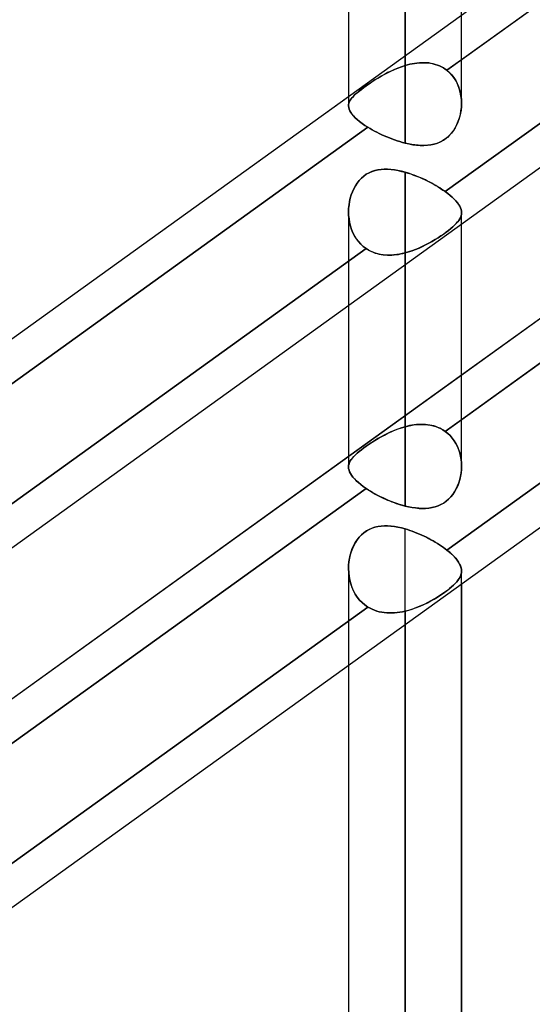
# Model space of a CAD drawing. Header units: millimetres. Extents: x -86 to 92, y -242 to 242.
# Tile 12 of 81: x 28 to 36, y -143 to -128. Entities that reach past the tile are written whole.
import ezdxf

# ---------------------------------------------------------------- set-up
doc = ezdxf.new("R2010")
doc.units = ezdxf.units.MM
doc.layers.add('MAIN-1', color=7, linetype='Continuous')

msp = doc.modelspace()

# ---------------------------------------------------------------- linework, layer by layer
at = {"layer": 'MAIN-1'}
for p, q in [((32.962, 0), (32.962, -129.187)), ((32.962, 0), (32.962, -129.187)), ((33.857, 0), (33.857, -129.777)), ((33.857, 0), (33.857, -128.55)), ((34.752, -129.148), (34.752, 0)), ((34.752, -129.148), (34.752, 0)), ((33.857, -128.55), (33.857, 0)), ((33.857, -129.777), (33.857, 0)), ((41.558, -122.861), (24.597, -135.059)), ((34.522, -128.625), (42.071, -123.196)), ((42.071, -123.196), (34.752, -128.46)), ((43.441, -124.814), (25.841, -137.471)), ((43.441, -124.814), (25.841, -137.471)), ((42.04, -125.118), (34.495, -130.544)), ((34.495, -130.544), (42.04, -125.118)), ((34.752, -127.756), (32.962, -129.043)), ((41.558, -128.557), (24.597, -140.755)), ((33.801, -128.568), (33.745, -128.589)), ((33.745, -128.589), (33.801, -128.568)), ((33.857, -128.55), (33.801, -128.568)), ((33.801, -128.568), (33.857, -128.55)), ((33.857, -128.55), (33.895, -128.539)), ((33.895, -128.539), (33.857, -128.55)), ((33.895, -128.539), (33.933, -128.53)), ((33.933, -128.53), (33.895, -128.539)), ((33.933, -128.53), (33.971, -128.522)), ((33.972, -128.522), (33.933, -128.53)), ((33.971, -128.522), (34.009, -128.515)), ((34.009, -128.515), (33.972, -128.522)), ((34.009, -128.515), (34.047, -128.51)), ((34.047, -128.51), (34.009, -128.515)), ((34.047, -128.51), (34.085, -128.506)), ((34.085, -128.506), (34.047, -128.51)), ((34.085, -128.506), (34.122, -128.504)), ((34.122, -128.504), (34.085, -128.506)), ((34.122, -128.504), (34.159, -128.504)), ((34.16, -128.504), (34.122, -128.504)), ((34.159, -128.504), (34.196, -128.506)), ((34.196, -128.506), (34.16, -128.504)), ((34.196, -128.506), (34.232, -128.509)), ((34.233, -128.509), (34.196, -128.506)), ((34.232, -128.509), (34.268, -128.514)), ((34.268, -128.515), (34.233, -128.509)), ((34.268, -128.514), (34.303, -128.522)), ((34.303, -128.522), (34.268, -128.515)), ((34.303, -128.522), (34.337, -128.531)), ((34.337, -128.531), (34.303, -128.522)), ((34.337, -128.531), (34.37, -128.542)), ((34.371, -128.542), (34.337, -128.531)), ((34.37, -128.542), (34.403, -128.555)), ((34.403, -128.555), (34.371, -128.542)), ((34.403, -128.555), (34.435, -128.569)), ((34.435, -128.57), (34.403, -128.555)), ((34.435, -128.569), (34.465, -128.586)), ((34.466, -128.586), (34.435, -128.57)), ((34.465, -128.586), (34.494, -128.605)), ((34.495, -128.605), (34.466, -128.586)), ((34.752, -128.46), (34.522, -128.625)), ((41.558, -128.557), (34.752, -133.451)), ((33.428, -128.748), (33.478, -128.719)), ((33.479, -128.718), (33.43, -128.747)), ((33.478, -128.719), (33.529, -128.69)), ((33.53, -128.69), (33.479, -128.718)), ((33.529, -128.69), (33.581, -128.663)), ((33.582, -128.662), (33.53, -128.69)), ((33.581, -128.663), (33.635, -128.637)), ((33.636, -128.636), (33.582, -128.662)), ((33.635, -128.637), (33.689, -128.612)), ((33.69, -128.612), (33.636, -128.636)), ((33.689, -128.612), (33.745, -128.589)), ((33.745, -128.589), (33.69, -128.612)), ((34.494, -128.605), (34.522, -128.625)), ((34.522, -128.625), (34.495, -128.605)), ((34.522, -128.625), (34.562, -128.66)), ((34.566, -128.664), (34.522, -128.625)), ((34.562, -128.66), (34.598, -128.698)), ((34.605, -128.706), (34.566, -128.664)), ((34.598, -128.698), (34.631, -128.74)), ((34.64, -128.754), (34.605, -128.706)), ((34.631, -128.74), (34.66, -128.785)), ((33.165, -128.926), (33.202, -128.898)), ((33.204, -128.896), (33.166, -128.925)), ((33.202, -128.898), (33.243, -128.869)), ((33.245, -128.867), (33.204, -128.896)), ((33.243, -128.869), (33.287, -128.839)), ((33.289, -128.837), (33.245, -128.867)), ((33.287, -128.839), (33.332, -128.808)), ((33.334, -128.807), (33.289, -128.837)), ((33.332, -128.808), (33.379, -128.778)), ((33.381, -128.777), (33.334, -128.807)), ((33.379, -128.778), (33.428, -128.748)), ((33.43, -128.747), (33.381, -128.777)), ((34.671, -128.804), (34.64, -128.754)), ((34.66, -128.785), (34.685, -128.832)), ((34.696, -128.857), (34.671, -128.804)), ((34.685, -128.832), (34.706, -128.882)), ((34.717, -128.914), (34.696, -128.857)), ((34.706, -128.882), (34.723, -128.934)), ((32.962, -129.043), (25.952, -134.084)), ((33.004, -129.077), (33.022, -129.054)), ((33.023, -129.053), (33.005, -129.076)), ((33.022, -129.054), (33.044, -129.03)), ((33.045, -129.029), (33.023, -129.053)), ((33.044, -129.03), (33.069, -129.005)), ((33.07, -129.004), (33.045, -129.029)), ((33.069, -129.005), (33.098, -128.98)), ((33.099, -128.979), (33.07, -129.004)), ((33.098, -128.98), (33.13, -128.953)), ((33.131, -128.952), (33.099, -128.979)), ((33.13, -128.953), (33.165, -128.926)), ((33.166, -128.925), (33.131, -128.952)), ((34.495, -134.341), (42.04, -128.915)), ((34.733, -128.972), (34.717, -128.914)), ((34.723, -128.934), (34.736, -128.987)), ((34.744, -129.031), (34.733, -128.972)), ((34.736, -128.987), (34.746, -129.042)), ((34.751, -129.092), (34.744, -129.031)), ((34.746, -129.042), (34.751, -129.098)), ((42.04, -128.915), (34.752, -134.156)), ((32.964, -129.166), (32.962, -129.189)), ((32.962, -129.189), (32.964, -129.166)), ((32.962, -129.189), (32.965, -129.214)), ((32.965, -129.214), (32.962, -129.189)), ((32.969, -129.143), (32.964, -129.166)), ((32.964, -129.166), (32.969, -129.144)), ((32.978, -129.121), (32.969, -129.143)), ((32.969, -129.144), (32.977, -129.122)), ((32.977, -129.122), (32.989, -129.099)), ((32.989, -129.098), (32.978, -129.121)), ((33.005, -129.076), (32.989, -129.098)), ((32.989, -129.099), (33.004, -129.077)), ((34.744, -129.268), (34.75, -129.211)), ((34.751, -129.204), (34.746, -129.254)), ((34.75, -129.211), (34.752, -129.154)), ((34.752, -129.154), (34.751, -129.092)), ((34.751, -129.098), (34.752, -129.154)), ((34.752, -129.154), (34.751, -129.204)), ((32.965, -129.214), (32.971, -129.239)), ((32.971, -129.239), (32.965, -129.214)), ((32.971, -129.239), (32.982, -129.265)), ((32.982, -129.265), (32.971, -129.239)), ((32.982, -129.265), (32.997, -129.292)), ((32.997, -129.292), (32.982, -129.265)), ((32.997, -129.292), (33.016, -129.319)), ((33.017, -129.32), (32.997, -129.292)), ((33.016, -129.319), (33.04, -129.347)), ((33.041, -129.348), (33.017, -129.32)), ((33.04, -129.347), (33.068, -129.376)), ((33.069, -129.376), (33.041, -129.348)), ((34.727, -129.353), (34.712, -129.401)), ((34.719, -129.379), (34.734, -129.324)), ((34.738, -129.304), (34.727, -129.353)), ((34.734, -129.324), (34.744, -129.268)), ((34.746, -129.254), (34.738, -129.304)), ((33.068, -129.376), (33.101, -129.405)), ((33.101, -129.406), (33.069, -129.376)), ((33.101, -129.405), (33.137, -129.435)), ((33.137, -129.436), (33.101, -129.406)), ((33.137, -129.435), (33.177, -129.466)), ((33.178, -129.466), (33.137, -129.436)), ((33.177, -129.466), (33.222, -129.496)), ((33.222, -129.496), (33.178, -129.466)), ((33.222, -129.496), (33.269, -129.527)), ((33.269, -129.527), (33.222, -129.496)), ((34.675, -129.494), (34.651, -129.538)), ((34.654, -129.534), (34.679, -129.484)), ((34.695, -129.448), (34.675, -129.494)), ((34.679, -129.484), (34.701, -129.432)), ((34.712, -129.401), (34.695, -129.448)), ((34.701, -129.432), (34.719, -129.379)), ((25.721, -134.955), (33.269, -129.527)), ((33.269, -129.527), (25.952, -134.789)), ((33.269, -129.527), (33.303, -129.547)), ((33.303, -129.547), (33.269, -129.527)), ((33.303, -129.547), (33.338, -129.567)), ((33.338, -129.567), (33.303, -129.547)), ((33.338, -129.567), (33.374, -129.587)), ((33.374, -129.587), (33.338, -129.567)), ((33.374, -129.587), (33.411, -129.606)), ((33.411, -129.606), (33.374, -129.587)), ((33.411, -129.606), (33.449, -129.625)), ((33.449, -129.625), (33.411, -129.606)), ((33.449, -129.625), (33.488, -129.644)), ((33.488, -129.644), (33.449, -129.625)), ((33.488, -129.644), (33.528, -129.662)), ((33.528, -129.662), (33.488, -129.644)), ((33.528, -129.662), (33.568, -129.679)), ((33.568, -129.679), (33.528, -129.662)), ((34.512, -129.699), (34.553, -129.664)), ((34.563, -129.654), (34.528, -129.687)), ((34.553, -129.664), (34.59, -129.625)), ((34.595, -129.619), (34.563, -129.654)), ((34.59, -129.625), (34.624, -129.581)), ((34.625, -129.58), (34.595, -129.619)), ((34.624, -129.581), (34.654, -129.534)), ((34.651, -129.538), (34.625, -129.58)), ((33.568, -129.679), (33.609, -129.696)), ((33.609, -129.696), (33.568, -129.679)), ((33.609, -129.696), (33.65, -129.712)), ((33.65, -129.712), (33.609, -129.696)), ((33.65, -129.712), (33.691, -129.727)), ((33.691, -129.727), (33.65, -129.712)), ((33.691, -129.727), (33.732, -129.741)), ((33.732, -129.741), (33.691, -129.727)), ((33.732, -129.741), (33.774, -129.754)), ((33.774, -129.754), (33.732, -129.741)), ((33.774, -129.754), (33.816, -129.766)), ((33.816, -129.766), (33.774, -129.754)), ((33.816, -129.766), (33.857, -129.777)), ((33.857, -129.777), (33.816, -129.766)), ((33.91, -129.789), (33.857, -129.777)), ((33.857, -129.777), (33.919, -129.791)), ((33.963, -129.799), (33.91, -129.789)), ((33.919, -129.791), (33.979, -129.802)), ((34.015, -129.807), (33.963, -129.799)), ((33.979, -129.802), (34.039, -129.81)), ((34.067, -129.812), (34.015, -129.807)), ((34.039, -129.81), (34.098, -129.814)), ((34.119, -129.815), (34.067, -129.812)), ((34.098, -129.814), (34.156, -129.815)), ((34.169, -129.815), (34.119, -129.815)), ((34.156, -129.815), (34.212, -129.812)), ((34.219, -129.812), (34.169, -129.815)), ((34.212, -129.812), (34.267, -129.805)), ((34.268, -129.805), (34.219, -129.812)), ((34.267, -129.805), (34.32, -129.794)), ((34.316, -129.795), (34.268, -129.805)), ((34.362, -129.781), (34.316, -129.795)), ((34.32, -129.794), (34.372, -129.778)), ((34.407, -129.763), (34.362, -129.781)), ((34.372, -129.778), (34.421, -129.757)), ((34.449, -129.742), (34.407, -129.763)), ((34.421, -129.757), (34.468, -129.73)), ((34.49, -129.716), (34.449, -129.742)), ((34.468, -129.73), (34.512, -129.699)), ((34.528, -129.687), (34.49, -129.716)), ((33.166, -130.333), (33.203, -130.3)), ((33.203, -130.3), (33.166, -130.333)), ((33.203, -130.3), (33.244, -130.271)), ((33.244, -130.271), (33.203, -130.3)), ((33.244, -130.271), (33.288, -130.247)), ((33.288, -130.247), (33.244, -130.271)), ((33.288, -130.247), (33.334, -130.227)), ((33.333, -130.227), (33.288, -130.247)), ((33.38, -130.212), (33.333, -130.227)), ((33.334, -130.227), (33.382, -130.212)), ((33.428, -130.201), (33.38, -130.212)), ((33.382, -130.212), (33.431, -130.201)), ((33.478, -130.194), (33.428, -130.201)), ((33.431, -130.201), (33.481, -130.194)), ((33.529, -130.191), (33.478, -130.194)), ((33.481, -130.194), (33.533, -130.191)), ((33.581, -130.191), (33.529, -130.191)), ((33.533, -130.191), (33.586, -130.191)), ((33.635, -130.195), (33.581, -130.191)), ((33.586, -130.191), (33.639, -130.195)), ((33.689, -130.201), (33.635, -130.195)), ((33.639, -130.195), (33.693, -130.202)), ((33.745, -130.211), (33.689, -130.201)), ((33.693, -130.202), (33.748, -130.212)), ((33.801, -130.223), (33.745, -130.211)), ((33.748, -130.212), (33.802, -130.224)), ((33.857, -130.238), (33.801, -130.223)), ((33.802, -130.224), (33.857, -130.238)), ((33.857, -130.238), (33.903, -130.252)), ((33.857, -134.267), (33.857, -130.238)), ((33.894, -130.249), (33.857, -130.238)), ((33.857, -130.238), (33.857, -134.267)), ((33.93, -130.26), (33.894, -130.249)), ((33.903, -130.252), (33.949, -130.266)), ((33.966, -130.272), (33.93, -130.26)), ((33.949, -130.266), (33.994, -130.283)), ((34.002, -130.285), (33.966, -130.272)), ((33.994, -130.283), (34.04, -130.3)), ((34.038, -130.299), (34.002, -130.285)), ((34.074, -130.314), (34.038, -130.299)), ((34.04, -130.3), (34.085, -130.318)), ((33.071, -130.453), (33.045, -130.499)), ((33.045, -130.5), (33.07, -130.454)), ((33.07, -130.454), (33.099, -130.41)), ((33.099, -130.409), (33.071, -130.453)), ((33.099, -130.41), (33.131, -130.369)), ((33.131, -130.369), (33.099, -130.409)), ((33.131, -130.369), (33.166, -130.333)), ((33.166, -130.333), (33.131, -130.369)), ((34.109, -130.329), (34.074, -130.314)), ((34.085, -130.318), (34.13, -130.338)), ((34.145, -130.345), (34.109, -130.329)), ((34.13, -130.338), (34.174, -130.358)), ((34.18, -130.361), (34.145, -130.345)), ((34.174, -130.358), (34.218, -130.38)), ((34.214, -130.378), (34.18, -130.361)), ((34.248, -130.395), (34.214, -130.378)), ((34.218, -130.38), (34.261, -130.401)), ((34.282, -130.412), (34.248, -130.395)), ((34.261, -130.401), (34.303, -130.424)), ((34.315, -130.43), (34.282, -130.412)), ((34.303, -130.424), (34.344, -130.447)), ((34.347, -130.449), (34.315, -130.43)), ((34.344, -130.447), (34.384, -130.471)), ((34.378, -130.467), (34.347, -130.449)), ((43.441, -130.51), (25.841, -143.167)), ((43.441, -130.51), (25.841, -143.167)), ((33.005, -130.597), (32.99, -130.648)), ((32.99, -130.65), (33.005, -130.598)), ((33.024, -130.547), (33.005, -130.597)), ((33.005, -130.598), (33.023, -130.548)), ((33.023, -130.548), (33.045, -130.5)), ((33.045, -130.499), (33.024, -130.547)), ((34.409, -130.486), (34.378, -130.467)), ((34.384, -130.471), (34.422, -130.495)), ((34.438, -130.506), (34.409, -130.486)), ((34.422, -130.495), (34.459, -130.52)), ((34.467, -130.525), (34.438, -130.506)), ((34.459, -130.52), (34.495, -130.544)), ((34.495, -130.544), (34.467, -130.525)), ((34.495, -130.544), (34.535, -130.574)), ((34.535, -130.574), (34.495, -130.544)), ((34.535, -130.574), (34.572, -130.604)), ((34.572, -130.604), (34.535, -130.574)), ((34.572, -130.604), (34.606, -130.633)), ((34.606, -130.634), (34.572, -130.604)), ((32.964, -130.81), (32.97, -130.755)), ((32.97, -130.755), (32.964, -130.809)), ((32.978, -130.701), (32.97, -130.755)), ((32.97, -130.755), (32.978, -130.702)), ((32.99, -130.648), (32.978, -130.701)), ((32.978, -130.702), (32.99, -130.65)), ((34.606, -130.633), (34.637, -130.663)), ((34.637, -130.663), (34.606, -130.634)), ((34.637, -130.663), (34.664, -130.691)), ((34.664, -130.692), (34.637, -130.663)), ((34.664, -130.691), (34.687, -130.72)), ((34.688, -130.72), (34.664, -130.692)), ((34.687, -130.72), (34.707, -130.747)), ((34.708, -130.748), (34.688, -130.72)), ((34.707, -130.747), (34.724, -130.775)), ((34.724, -130.775), (34.708, -130.748)), ((32.964, -130.809), (32.962, -130.865)), ((32.962, -130.865), (32.964, -130.81)), ((32.962, -130.866), (32.962, -130.865)), ((32.962, -130.865), (32.962, -130.865)), ((32.962, -130.865), (32.962, -130.865)), ((32.962, -130.865), (32.962, -130.865)), ((32.962, -130.865), (32.962, -130.865)), ((32.962, -130.865), (32.962, -130.865)), ((32.962, -130.865), (32.964, -130.921)), ((32.964, -130.923), (32.962, -130.866)), ((32.962, -130.867), (32.962, -134.904)), ((32.962, -130.867), (32.962, -132.35)), ((32.964, -130.921), (32.97, -130.978)), ((32.97, -130.979), (32.964, -130.923)), ((42.071, -130.791), (34.522, -136.22)), ((34.522, -136.22), (42.071, -130.791)), ((34.724, -130.775), (34.736, -130.801)), ((34.737, -130.802), (34.724, -130.775)), ((34.736, -130.801), (34.745, -130.828)), ((34.746, -130.828), (34.737, -130.802)), ((34.745, -130.828), (34.751, -130.853)), ((34.745, -130.928), (34.751, -130.904)), ((34.751, -130.854), (34.746, -130.828)), ((34.751, -130.903), (34.746, -130.927)), ((34.751, -130.853), (34.752, -130.879)), ((34.752, -130.879), (34.751, -130.854)), ((34.752, -130.879), (34.751, -130.903)), ((34.751, -130.904), (34.752, -130.879)), ((34.752, -134.893), (34.752, -130.879)), ((34.752, -131.063), (34.752, -130.879)), ((32.97, -130.978), (32.979, -131.035)), ((32.979, -131.036), (32.97, -130.979)), ((32.979, -131.035), (32.992, -131.09)), ((32.993, -131.091), (32.979, -131.036)), ((34.644, -131.076), (34.615, -131.103)), ((34.615, -131.104), (34.643, -131.077)), ((34.643, -131.077), (34.669, -131.051)), ((34.67, -131.05), (34.644, -131.076)), ((34.669, -131.051), (34.691, -131.026)), ((34.692, -131.025), (34.67, -131.05)), ((34.691, -131.026), (34.71, -131.001)), ((34.71, -131), (34.692, -131.025)), ((34.725, -130.976), (34.71, -131)), ((34.71, -131.001), (34.725, -130.977)), ((34.737, -130.951), (34.725, -130.976)), ((34.725, -130.977), (34.737, -130.952)), ((34.746, -130.927), (34.737, -130.951)), ((34.737, -130.952), (34.745, -130.928)), ((34.752, -134.893), (34.752, -131.063)), ((32.992, -131.09), (33.01, -131.144)), ((33.01, -131.145), (32.993, -131.091)), ((33.01, -131.144), (33.031, -131.195)), ((33.031, -131.197), (33.01, -131.145)), ((33.031, -131.195), (33.056, -131.245)), ((33.057, -131.246), (33.031, -131.197)), ((34.47, -131.216), (34.426, -131.246)), ((34.426, -131.246), (34.469, -131.216)), ((34.469, -131.216), (34.51, -131.187)), ((34.511, -131.187), (34.47, -131.216)), ((34.51, -131.187), (34.548, -131.159)), ((34.549, -131.158), (34.511, -131.187)), ((34.548, -131.159), (34.583, -131.131)), ((34.583, -131.13), (34.549, -131.158)), ((34.615, -131.103), (34.583, -131.13)), ((34.583, -131.131), (34.615, -131.104)), ((33.056, -131.245), (33.085, -131.292)), ((33.086, -131.293), (33.057, -131.246)), ((33.085, -131.292), (33.119, -131.337)), ((33.119, -131.337), (33.086, -131.293)), ((33.156, -131.377), (33.119, -131.337)), ((33.119, -131.337), (33.156, -131.377)), ((33.196, -131.414), (33.156, -131.377)), ((33.156, -131.377), (33.196, -131.414)), ((34.182, -131.389), (34.129, -131.415)), ((34.132, -131.413), (34.184, -131.387)), ((34.234, -131.362), (34.182, -131.389)), ((34.184, -131.387), (34.235, -131.361)), ((34.284, -131.334), (34.234, -131.362)), ((34.235, -131.361), (34.285, -131.333)), ((34.333, -131.305), (34.284, -131.334)), ((34.285, -131.333), (34.334, -131.304)), ((34.38, -131.275), (34.333, -131.305)), ((34.334, -131.304), (34.38, -131.275)), ((34.426, -131.246), (34.38, -131.275)), ((34.38, -131.275), (34.426, -131.246)), ((33.24, -131.446), (25.694, -136.873)), ((25.694, -136.873), (33.24, -131.446)), ((33.24, -131.446), (33.196, -131.414)), ((33.196, -131.414), (33.24, -131.446)), ((33.24, -131.446), (33.267, -131.464)), ((33.274, -131.468), (33.24, -131.446)), ((33.267, -131.464), (33.295, -131.479)), ((33.311, -131.487), (33.274, -131.468)), ((33.295, -131.479), (33.324, -131.494)), ((33.348, -131.504), (33.311, -131.487)), ((33.324, -131.494), (33.354, -131.506)), ((33.387, -131.518), (33.348, -131.504)), ((33.354, -131.506), (33.384, -131.517)), ((33.384, -131.517), (33.416, -131.526)), ((33.427, -131.529), (33.387, -131.518)), ((33.416, -131.526), (33.448, -131.534)), ((33.467, -131.538), (33.427, -131.529)), ((33.448, -131.534), (33.48, -131.54)), ((33.509, -131.545), (33.467, -131.538)), ((33.48, -131.54), (33.513, -131.545)), ((33.552, -131.549), (33.509, -131.545)), ((33.513, -131.545), (33.547, -131.548)), ((33.547, -131.548), (33.581, -131.55)), ((33.595, -131.55), (33.552, -131.549)), ((33.615, -131.55), (33.649, -131.549)), ((33.682, -131.547), (33.638, -131.55)), ((33.649, -131.549), (33.684, -131.547)), ((33.726, -131.542), (33.682, -131.547)), ((33.684, -131.547), (33.718, -131.543)), ((33.718, -131.543), (33.753, -131.538)), ((33.77, -131.535), (33.726, -131.542)), ((33.753, -131.538), (33.788, -131.531)), ((33.814, -131.526), (33.77, -131.535)), ((33.788, -131.531), (33.823, -131.524)), ((33.857, -131.515), (33.814, -131.526)), ((33.823, -131.524), (33.857, -131.515)), ((33.857, -131.515), (33.914, -131.499)), ((33.913, -131.5), (33.857, -131.515)), ((33.857, -131.515), (33.857, -135.522)), ((33.857, -131.706), (33.857, -131.515)), ((33.967, -131.482), (33.913, -131.5)), ((33.914, -131.499), (33.969, -131.481)), ((34.022, -131.461), (33.967, -131.482)), ((33.969, -131.481), (34.024, -131.46)), ((34.076, -131.439), (34.022, -131.461)), ((34.024, -131.46), (34.079, -131.438)), ((34.129, -131.415), (34.076, -131.439)), ((34.079, -131.438), (34.132, -131.413)), ((33.581, -131.55), (33.615, -131.55)), ((33.638, -131.55), (33.595, -131.55)), ((33.857, -135.522), (33.857, -131.706)), ((32.962, -132.35), (32.962, -134.904)), ((34.752, -133.451), (32.962, -134.739)), ((34.752, -134.156), (34.495, -134.341)), ((33.635, -134.348), (33.581, -134.373)), ((33.585, -134.371), (33.639, -134.346)), ((33.689, -134.325), (33.635, -134.348)), ((33.639, -134.346), (33.693, -134.323)), ((33.745, -134.303), (33.689, -134.325)), ((33.693, -134.323), (33.748, -134.302)), ((33.801, -134.284), (33.745, -134.303)), ((33.748, -134.302), (33.802, -134.283)), ((33.857, -134.267), (33.801, -134.284)), ((33.802, -134.283), (33.857, -134.267)), ((33.857, -134.267), (33.903, -134.256)), ((33.894, -134.258), (33.857, -134.267)), ((33.93, -134.25), (33.894, -134.258)), ((33.903, -134.256), (33.949, -134.246)), ((33.966, -134.243), (33.93, -134.25)), ((33.949, -134.246), (33.994, -134.238)), ((34.002, -134.237), (33.966, -134.243)), ((33.994, -134.238), (34.04, -134.233)), ((34.038, -134.233), (34.002, -134.237)), ((34.074, -134.231), (34.038, -134.233)), ((34.04, -134.233), (34.085, -134.23)), ((34.109, -134.229), (34.074, -134.231)), ((34.085, -134.23), (34.13, -134.229)), ((34.145, -134.23), (34.109, -134.229)), ((34.13, -134.229), (34.174, -134.231)), ((34.18, -134.231), (34.145, -134.23)), ((34.174, -134.231), (34.218, -134.235)), ((34.214, -134.235), (34.18, -134.231)), ((34.248, -134.24), (34.214, -134.235)), ((34.218, -134.235), (34.261, -134.242)), ((34.282, -134.247), (34.248, -134.24)), ((34.261, -134.242), (34.303, -134.252)), ((34.315, -134.255), (34.282, -134.247)), ((34.303, -134.252), (34.344, -134.264)), ((34.347, -134.265), (34.315, -134.255)), ((34.344, -134.264), (34.384, -134.279)), ((34.378, -134.277), (34.347, -134.265)), ((34.409, -134.291), (34.378, -134.277)), ((34.384, -134.279), (34.422, -134.297)), ((34.438, -134.306), (34.409, -134.291)), ((34.422, -134.297), (34.459, -134.318)), ((34.467, -134.323), (34.438, -134.306)), ((34.459, -134.318), (34.495, -134.341)), ((34.495, -134.341), (34.467, -134.323)), ((34.535, -134.373), (34.495, -134.341)), ((34.495, -134.341), (34.535, -134.373)), ((33.38, -134.484), (33.333, -134.514)), ((33.334, -134.513), (33.381, -134.484)), ((33.428, -134.455), (33.38, -134.484)), ((33.381, -134.484), (33.43, -134.454)), ((33.478, -134.427), (33.428, -134.455)), ((33.43, -134.454), (33.481, -134.425)), ((33.529, -134.4), (33.478, -134.427)), ((33.481, -134.425), (33.533, -134.398)), ((33.581, -134.373), (33.529, -134.4)), ((33.533, -134.398), (33.585, -134.371)), ((34.572, -134.408), (34.535, -134.373)), ((34.535, -134.373), (34.572, -134.408)), ((34.606, -134.447), (34.572, -134.408)), ((34.572, -134.408), (34.606, -134.447)), ((34.637, -134.489), (34.606, -134.447)), ((34.606, -134.447), (34.637, -134.489)), ((34.664, -134.534), (34.637, -134.489)), ((34.637, -134.489), (34.664, -134.533)), ((33.098, -134.686), (33.13, -134.659)), ((33.131, -134.658), (33.099, -134.685)), ((33.13, -134.659), (33.165, -134.631)), ((33.166, -134.631), (33.131, -134.658)), ((33.165, -134.631), (33.203, -134.603)), ((33.203, -134.603), (33.166, -134.631)), ((33.244, -134.573), (33.203, -134.603)), ((33.203, -134.603), (33.244, -134.574)), ((33.288, -134.544), (33.244, -134.573)), ((33.244, -134.574), (33.288, -134.544)), ((33.288, -134.544), (33.334, -134.513)), ((33.333, -134.514), (33.288, -134.544)), ((34.664, -134.533), (34.687, -134.58)), ((34.688, -134.581), (34.664, -134.534)), ((34.687, -134.58), (34.707, -134.629)), ((34.708, -134.63), (34.688, -134.581)), ((34.707, -134.629), (34.724, -134.679)), ((34.724, -134.681), (34.708, -134.63)), ((32.962, -134.739), (25.952, -139.78)), ((32.99, -134.808), (32.978, -134.832)), ((32.978, -134.833), (32.99, -134.809)), ((33.005, -134.785), (32.99, -134.808)), ((32.99, -134.809), (33.005, -134.786)), ((33.024, -134.761), (33.005, -134.785)), ((33.005, -134.786), (33.023, -134.762)), ((33.023, -134.762), (33.045, -134.737)), ((33.045, -134.736), (33.024, -134.761)), ((33.071, -134.711), (33.045, -134.736)), ((33.045, -134.737), (33.07, -134.712)), ((33.07, -134.712), (33.098, -134.686)), ((33.099, -134.685), (33.071, -134.711)), ((34.724, -134.679), (34.736, -134.732)), ((34.737, -134.733), (34.724, -134.681)), ((34.736, -134.732), (34.745, -134.785)), ((34.746, -134.786), (34.737, -134.733)), ((34.745, -134.785), (34.751, -134.839)), ((34.751, -134.84), (34.746, -134.786)), ((32.964, -134.879), (32.962, -134.903)), ((32.962, -134.903), (32.964, -134.88)), ((32.962, -134.903), (32.964, -134.928)), ((32.964, -134.929), (32.962, -134.903)), ((32.97, -134.855), (32.964, -134.879)), ((32.964, -134.88), (32.969, -134.856)), ((32.964, -134.928), (32.97, -134.954)), ((32.97, -134.954), (32.964, -134.929)), ((32.969, -134.856), (32.978, -134.833)), ((32.978, -134.832), (32.97, -134.855)), ((32.97, -134.954), (32.979, -134.98)), ((32.979, -134.981), (32.97, -134.954)), ((34.745, -135.001), (34.751, -134.948)), ((34.751, -134.946), (34.746, -134.999)), ((34.751, -134.839), (34.752, -134.893)), ((34.752, -134.894), (34.751, -134.84)), ((34.752, -134.893), (34.751, -134.946)), ((34.751, -134.948), (34.752, -134.894)), ((32.979, -134.98), (32.992, -135.007)), ((32.993, -135.008), (32.979, -134.981)), ((32.992, -135.007), (33.01, -135.035)), ((33.01, -135.036), (32.993, -135.008)), ((33.01, -135.035), (33.031, -135.063)), ((33.031, -135.064), (33.01, -135.036)), ((33.031, -135.063), (33.056, -135.092)), ((33.057, -135.093), (33.031, -135.064)), ((33.056, -135.092), (33.085, -135.122)), ((33.086, -135.122), (33.057, -135.093)), ((33.085, -135.122), (33.119, -135.152)), ((33.119, -135.152), (33.086, -135.122)), ((34.725, -135.103), (34.71, -135.153)), ((34.71, -135.155), (34.725, -135.104)), ((34.737, -135.051), (34.725, -135.103)), ((34.725, -135.104), (34.737, -135.053)), ((34.746, -134.999), (34.737, -135.051)), ((34.737, -135.053), (34.745, -135.001)), ((25.694, -140.67), (33.24, -135.244)), ((33.24, -135.244), (25.952, -140.484)), ((33.119, -135.152), (33.156, -135.182)), ((33.156, -135.183), (33.119, -135.152)), ((33.156, -135.182), (33.196, -135.213)), ((33.196, -135.213), (33.156, -135.183)), ((33.196, -135.213), (33.24, -135.244)), ((33.24, -135.244), (33.196, -135.213)), ((33.274, -135.266), (33.24, -135.244)), ((33.24, -135.244), (33.267, -135.262)), ((33.267, -135.262), (33.295, -135.279)), ((33.311, -135.289), (33.274, -135.266)), ((33.295, -135.279), (33.324, -135.297)), ((33.348, -135.311), (33.311, -135.289)), ((34.643, -135.297), (34.669, -135.251)), ((34.67, -135.25), (34.644, -135.295)), ((34.669, -135.251), (34.691, -135.204)), ((34.692, -135.202), (34.67, -135.25)), ((34.691, -135.204), (34.71, -135.155)), ((34.71, -135.153), (34.692, -135.202)), ((33.324, -135.297), (33.354, -135.315)), ((33.387, -135.333), (33.348, -135.311)), ((33.354, -135.315), (33.384, -135.332)), ((33.384, -135.332), (33.416, -135.348)), ((33.427, -135.354), (33.387, -135.333)), ((33.416, -135.348), (33.448, -135.365)), ((33.467, -135.375), (33.427, -135.354)), ((33.448, -135.365), (33.48, -135.381)), ((33.509, -135.395), (33.467, -135.375)), ((33.48, -135.381), (33.513, -135.397)), ((33.552, -135.414), (33.509, -135.395)), ((33.513, -135.397), (33.547, -135.412)), ((33.547, -135.412), (33.581, -135.427)), ((33.595, -135.433), (33.552, -135.414)), ((33.581, -135.427), (33.615, -135.441)), ((33.638, -135.451), (33.595, -135.433)), ((33.615, -135.441), (33.649, -135.455)), ((34.51, -135.447), (34.548, -135.414)), ((34.549, -135.414), (34.511, -135.446)), ((34.548, -135.414), (34.583, -135.379)), ((34.583, -135.378), (34.549, -135.414)), ((34.615, -135.338), (34.583, -135.378)), ((34.583, -135.379), (34.615, -135.339)), ((34.644, -135.295), (34.615, -135.338)), ((34.615, -135.339), (34.643, -135.297)), ((33.682, -135.467), (33.638, -135.451)), ((33.649, -135.455), (33.684, -135.468)), ((33.726, -135.483), (33.682, -135.467)), ((33.684, -135.468), (33.718, -135.48)), ((33.718, -135.48), (33.753, -135.492)), ((33.77, -135.497), (33.726, -135.483)), ((33.753, -135.492), (33.788, -135.502)), ((33.814, -135.51), (33.77, -135.497)), ((33.788, -135.502), (33.823, -135.512)), ((33.857, -135.522), (33.814, -135.51)), ((33.823, -135.512), (33.857, -135.522)), ((33.857, -135.522), (33.914, -135.535)), ((33.913, -135.535), (33.857, -135.522)), ((33.967, -135.545), (33.913, -135.535)), ((33.914, -135.535), (33.969, -135.545)), ((34.022, -135.553), (33.967, -135.545)), ((33.969, -135.545), (34.024, -135.553)), ((34.076, -135.558), (34.022, -135.553)), ((34.024, -135.553), (34.079, -135.559)), ((34.129, -135.561), (34.076, -135.558)), ((34.079, -135.559), (34.132, -135.561)), ((34.182, -135.56), (34.129, -135.561)), ((34.132, -135.561), (34.184, -135.56)), ((34.234, -135.555), (34.182, -135.56)), ((34.184, -135.56), (34.235, -135.555)), ((34.284, -135.547), (34.234, -135.555)), ((34.235, -135.555), (34.285, -135.547)), ((34.333, -135.536), (34.284, -135.547)), ((34.285, -135.547), (34.334, -135.535)), ((34.38, -135.52), (34.333, -135.536)), ((34.334, -135.535), (34.38, -135.52)), ((34.426, -135.499), (34.38, -135.52)), ((34.38, -135.52), (34.426, -135.5)), ((34.426, -135.5), (34.469, -135.475)), ((34.47, -135.475), (34.426, -135.499)), ((34.469, -135.475), (34.51, -135.447)), ((34.511, -135.446), (34.47, -135.475)), ((33.243, -135.919), (33.287, -135.894)), ((33.289, -135.893), (33.245, -135.917)), ((33.287, -135.894), (33.332, -135.874)), ((33.334, -135.873), (33.289, -135.893)), ((33.332, -135.874), (33.379, -135.859)), ((33.381, -135.858), (33.334, -135.873)), ((33.379, -135.859), (33.428, -135.848)), ((33.43, -135.847), (33.381, -135.858)), ((33.428, -135.848), (33.478, -135.84)), ((33.479, -135.84), (33.43, -135.847)), ((33.478, -135.84), (33.529, -135.837)), ((33.53, -135.837), (33.479, -135.84)), ((33.529, -135.837), (33.581, -135.837)), ((33.582, -135.837), (33.53, -135.837)), ((33.581, -135.837), (33.635, -135.841)), ((33.636, -135.841), (33.582, -135.837)), ((33.635, -135.841), (33.689, -135.847)), ((33.69, -135.848), (33.636, -135.841)), ((33.689, -135.847), (33.745, -135.857)), ((33.745, -135.857), (33.69, -135.848)), ((33.745, -135.857), (33.801, -135.869)), ((33.801, -135.869), (33.745, -135.857)), ((33.801, -135.869), (33.857, -135.884)), ((33.857, -135.884), (33.801, -135.869)), ((33.857, -135.884), (33.895, -135.895)), ((33.895, -135.896), (33.857, -135.884)), ((33.857, -187.055), (33.857, -135.884)), ((33.895, -135.895), (33.933, -135.908)), ((33.933, -135.908), (33.895, -135.896)), ((33.933, -135.908), (33.971, -135.921)), ((33.972, -135.921), (33.933, -135.908)), ((33.069, -136.102), (33.098, -136.058)), ((33.099, -136.056), (33.07, -136.1)), ((33.098, -136.058), (33.13, -136.017)), ((33.131, -136.015), (33.099, -136.056)), ((33.13, -136.017), (33.165, -135.98)), ((33.166, -135.979), (33.131, -136.015)), ((33.165, -135.98), (33.202, -135.947)), ((33.204, -135.946), (33.166, -135.979)), ((33.202, -135.947), (33.243, -135.919)), ((33.245, -135.917), (33.204, -135.946)), ((33.971, -135.921), (34.009, -135.935)), ((34.009, -135.935), (33.972, -135.921)), ((34.009, -135.935), (34.047, -135.95)), ((34.047, -135.95), (34.009, -135.935)), ((34.047, -135.95), (34.085, -135.966)), ((34.085, -135.966), (34.047, -135.95)), ((34.085, -135.966), (34.122, -135.982)), ((34.122, -135.982), (34.085, -135.966)), ((34.122, -135.982), (34.159, -135.999)), ((34.16, -136), (34.122, -135.982)), ((34.159, -135.999), (34.196, -136.017)), ((34.196, -136.017), (34.16, -136)), ((34.196, -136.017), (34.232, -136.036)), ((34.233, -136.036), (34.196, -136.017)), ((34.232, -136.036), (34.268, -136.055)), ((34.268, -136.055), (34.233, -136.036)), ((34.268, -136.055), (34.303, -136.074)), ((34.303, -136.074), (34.268, -136.055)), ((33.004, -136.248), (33.022, -136.197)), ((33.023, -136.195), (33.005, -136.245)), ((33.022, -136.197), (33.044, -136.148)), ((33.045, -136.146), (33.023, -136.195)), ((33.044, -136.148), (33.069, -136.102)), ((33.07, -136.1), (33.045, -136.146)), ((34.303, -136.074), (34.337, -136.094)), ((34.337, -136.094), (34.303, -136.074)), ((34.337, -136.094), (34.37, -136.114)), ((34.371, -136.115), (34.337, -136.094)), ((34.37, -136.114), (34.403, -136.135)), ((34.403, -136.135), (34.371, -136.115)), ((34.403, -136.135), (34.435, -136.156)), ((34.435, -136.156), (34.403, -136.135)), ((34.435, -136.156), (34.465, -136.177)), ((34.466, -136.177), (34.435, -136.156)), ((34.465, -136.177), (34.494, -136.198)), ((34.495, -136.199), (34.466, -136.177)), ((34.494, -136.198), (34.522, -136.22)), ((34.522, -136.22), (34.495, -136.199)), ((34.566, -136.255), (34.522, -136.22)), ((34.522, -136.22), (34.562, -136.252)), ((32.978, -136.35), (32.969, -136.405)), ((32.969, -136.407), (32.977, -136.352)), ((32.977, -136.352), (32.989, -136.299)), ((32.989, -136.297), (32.978, -136.35)), ((33.005, -136.245), (32.989, -136.297)), ((32.989, -136.299), (33.004, -136.248)), ((34.562, -136.252), (34.598, -136.284)), ((34.605, -136.291), (34.566, -136.255)), ((34.598, -136.284), (34.631, -136.317)), ((34.64, -136.327), (34.605, -136.291)), ((34.631, -136.317), (34.66, -136.348)), ((34.671, -136.361), (34.64, -136.327)), ((34.66, -136.348), (34.685, -136.379)), ((34.696, -136.395), (34.671, -136.361)), ((34.685, -136.379), (34.706, -136.41)), ((32.962, -136.513), (32.962, -187.739)), ((32.964, -136.46), (32.962, -136.517)), ((32.962, -136.518), (32.964, -136.462)), ((32.962, -136.513), (32.962, -138.046)), ((32.962, -136.517), (32.965, -136.576)), ((32.965, -136.578), (32.962, -136.518)), ((32.969, -136.405), (32.964, -136.46)), ((32.964, -136.462), (32.969, -136.407)), ((34.717, -136.428), (34.696, -136.395)), ((34.706, -136.41), (34.723, -136.44)), ((34.733, -136.461), (34.717, -136.428)), ((34.723, -136.44), (34.736, -136.469)), ((34.744, -136.492), (34.733, -136.461)), ((34.736, -136.469), (34.746, -136.498)), ((34.751, -136.523), (34.744, -136.492)), ((34.746, -136.498), (34.751, -136.526)), ((34.752, -136.554), (34.751, -136.523)), ((34.751, -136.526), (34.752, -136.554)), ((32.965, -136.576), (32.971, -136.636)), ((32.971, -136.637), (32.965, -136.578)), ((32.971, -136.636), (32.982, -136.696)), ((32.982, -136.697), (32.971, -136.637)), ((34.679, -136.72), (34.701, -136.692)), ((34.712, -136.675), (34.695, -136.7)), ((34.701, -136.692), (34.719, -136.664)), ((34.727, -136.651), (34.712, -136.675)), ((34.719, -136.664), (34.734, -136.637)), ((34.738, -136.627), (34.727, -136.651)), ((34.734, -136.637), (34.744, -136.609)), ((34.746, -136.603), (34.738, -136.627)), ((34.744, -136.609), (34.75, -136.582)), ((34.751, -136.578), (34.746, -136.603)), ((34.75, -136.582), (34.752, -136.554)), ((34.752, -136.554), (34.751, -136.578)), ((34.752, -187.739), (34.752, -136.551)), ((34.752, -136.759), (34.752, -136.551)), ((32.982, -136.696), (32.997, -136.753)), ((32.997, -136.755), (32.982, -136.697)), ((32.997, -136.753), (33.016, -136.81)), ((33.017, -136.811), (32.997, -136.755)), ((33.016, -136.81), (33.04, -136.864)), ((33.041, -136.865), (33.017, -136.811)), ((34.512, -136.868), (34.553, -136.837)), ((34.563, -136.83), (34.528, -136.857)), ((34.553, -136.837), (34.59, -136.807)), ((34.595, -136.803), (34.563, -136.83)), ((34.59, -136.807), (34.624, -136.777)), ((34.625, -136.776), (34.595, -136.803)), ((34.624, -136.777), (34.654, -136.748)), ((34.651, -136.75), (34.625, -136.776)), ((34.675, -136.725), (34.651, -136.75)), ((34.654, -136.748), (34.679, -136.72)), ((34.695, -136.7), (34.675, -136.725)), ((34.752, -136.759), (34.752, -187.95)), ((33.04, -136.864), (33.068, -136.915)), ((33.069, -136.916), (33.041, -136.865)), ((33.068, -136.915), (33.101, -136.964)), ((33.101, -136.965), (33.069, -136.916)), ((33.101, -136.964), (33.137, -137.01)), ((33.137, -137.01), (33.101, -136.965)), ((34.267, -137.024), (34.32, -136.994)), ((34.316, -136.997), (34.268, -137.023)), ((34.362, -136.969), (34.316, -136.997)), ((34.32, -136.994), (34.372, -136.963)), ((34.407, -136.941), (34.362, -136.969)), ((34.372, -136.963), (34.421, -136.932)), ((34.449, -136.913), (34.407, -136.941)), ((34.421, -136.932), (34.468, -136.9)), ((34.49, -136.885), (34.449, -136.913)), ((34.468, -136.9), (34.512, -136.868)), ((34.528, -136.857), (34.49, -136.885)), ((33.269, -137.121), (25.721, -142.55)), ((25.721, -142.55), (33.269, -137.121)), ((33.178, -137.051), (33.137, -137.01)), ((33.137, -137.01), (33.177, -137.051)), ((33.177, -137.051), (33.222, -137.088)), ((33.222, -137.088), (33.178, -137.051)), ((33.269, -137.121), (33.222, -137.088)), ((33.222, -137.088), (33.269, -137.121)), ((33.303, -137.14), (33.269, -137.121)), ((33.269, -137.121), (33.303, -137.14)), ((33.338, -137.157), (33.303, -137.14)), ((33.303, -137.14), (33.338, -137.157)), ((33.374, -137.172), (33.338, -137.157)), ((33.338, -137.157), (33.374, -137.172)), ((33.963, -137.158), (33.91, -137.174)), ((33.919, -137.171), (33.979, -137.152)), ((34.015, -137.14), (33.963, -137.158)), ((33.979, -137.152), (34.039, -137.131)), ((34.067, -137.119), (34.015, -137.14)), ((34.039, -137.131), (34.098, -137.107)), ((34.119, -137.098), (34.067, -137.119)), ((34.098, -137.107), (34.156, -137.081)), ((34.169, -137.074), (34.119, -137.098)), ((34.156, -137.081), (34.212, -137.053)), ((34.219, -137.049), (34.169, -137.074)), ((34.212, -137.053), (34.267, -137.024)), ((34.268, -137.023), (34.219, -137.049)), ((33.411, -137.185), (33.374, -137.172)), ((33.374, -137.172), (33.411, -137.185)), ((33.449, -137.195), (33.411, -137.185)), ((33.411, -137.185), (33.449, -137.195)), ((33.488, -137.203), (33.449, -137.195)), ((33.449, -137.195), (33.488, -137.203)), ((33.528, -137.21), (33.488, -137.203)), ((33.488, -137.203), (33.528, -137.21)), ((33.568, -137.214), (33.528, -137.21)), ((33.528, -137.21), (33.568, -137.214)), ((33.609, -137.215), (33.568, -137.214)), ((33.568, -137.214), (33.609, -137.215)), ((33.65, -137.215), (33.609, -137.215)), ((33.609, -137.215), (33.65, -137.215)), ((33.691, -137.213), (33.65, -137.215)), ((33.65, -137.215), (33.691, -137.213)), ((33.732, -137.209), (33.691, -137.213)), ((33.691, -137.213), (33.732, -137.209)), ((33.774, -137.204), (33.732, -137.209)), ((33.732, -137.209), (33.774, -137.204)), ((33.816, -137.196), (33.774, -137.204)), ((33.774, -137.204), (33.816, -137.196)), ((33.857, -137.187), (33.816, -137.196)), ((33.816, -137.196), (33.857, -137.187)), ((33.857, -137.187), (33.919, -137.171)), ((33.91, -137.174), (33.857, -137.187)), ((33.857, -137.187), (33.857, -188.845)), ((33.857, -137.402), (33.857, -137.187)), ((33.857, -188.845), (33.857, -137.402)), ((32.962, -138.046), (32.962, -187.95))]:
    msp.add_line(p, q, dxfattribs=at)

doc.saveas('drawing.dxf')
